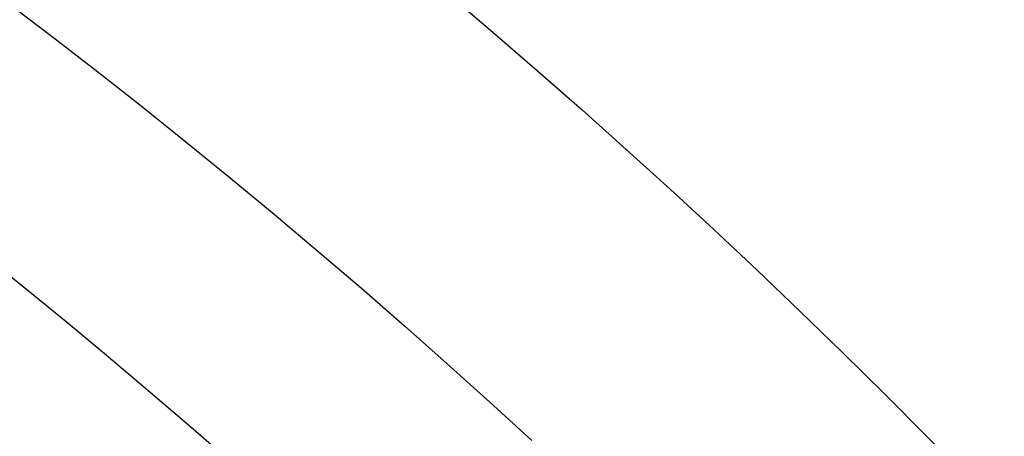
# Model space of a CAD drawing. Extents: x 16119 to 17321, y -6854 to -5812.
# Tile 40 of 68: x 16747.29 to 16753.64, y -6438.45 to -6435.76. Entities that reach past the tile are written whole.
import ezdxf

# ---------------------------------------------------------------- set-up
doc = ezdxf.new("R2010")
doc.units = 0
doc.layers.get('0').update_dxf_attribs({"linetype": 'CONTINUOUS'})
doc.layers.add('BLANCO_METALICO', color=7, linetype='CONTINUOUS')
doc.layers.add('COLOR', color=7, linetype='CONTINUOUS')

msp = doc.modelspace()

# ---------------------------------------------------------------- linework, layer by layer
at = {"extrusion": (-0.2249510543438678, -2.125442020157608e-14, 0.9743700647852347)}
msp.add_lwpolyline([(6436.038130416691, 16368.45963077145), (6435.524016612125, 16368.15204146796), (6435.01188904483, 16367.83970087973), (6434.50180909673, 16367.52262759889), (6433.99383796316, 16367.20084131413), (6433.488036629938, 16366.87436280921), (6432.984465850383, 16366.54321396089), (6432.48318612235, 16366.20741773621), (6431.984257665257, 16365.86699818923), (6431.487740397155, 16365.52198045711), (6430.993693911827, 16365.17239075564), (6430.502177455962, 16364.81825637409), (6430.013249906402, 16364.45960566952), (6429.52696974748, 16364.09646806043), (6429.043395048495, 16363.72887401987), (6428.562583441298, 16363.3568550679), (6428.084592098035, 16362.98044376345), (6427.609477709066, 16362.59967369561), (6427.137296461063, 16362.21457947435), (6426.668104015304, 16361.82519672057), (6426.201955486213, 16361.43156205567), (6425.7389054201, 16361.03371309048), (6425.279007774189, 16360.63168841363), (6424.822315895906, 16360.22552757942), (6424.368882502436, 16359.81527109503), (6423.918759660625, 16359.40096040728), (6423.471998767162, 16358.98263788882), (6423.028650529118, 16358.56034682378), (6422.588764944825, 16358.13413139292), (6422.152391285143, 16357.7040366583), (6421.71957807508, 16357.27010854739), (6421.29037307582, 16356.83239383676), (6420.86482326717, 16356.39094013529), (6420.442974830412, 16355.94579586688), (6420.024873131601, 16355.49701025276), (6419.610562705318, 16355.04463329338), (6419.200087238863, 16354.58871574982), (6418.793489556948, 16354.12930912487), (6418.390811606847, 16353.66646564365), (6417.992094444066, 16353.20023823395), (6417.597378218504, 16352.73068050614), (6417.206702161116, 16352.25784673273), (6416.82010457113, 16351.78179182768), (6416.437622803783, 16351.30257132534), (6416.059293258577, 16350.82024135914), (6415.685151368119, 16350.33485863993), (6415.31523158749, 16349.84648043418), (6414.949567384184, 16349.35516454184), (6414.588191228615, 16348.86096927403), (6414.231134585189, 16348.3639534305), (6413.878427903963, 16347.86417627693), (6413.530100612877, 16347.36169752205), (6413.186181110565, 16346.85657729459), (6412.846696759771, 16346.34887612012), (6412.51167388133, 16345.83865489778), (6412.181137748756, 16345.32597487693), (6411.855112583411, 16344.81089763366), (6411.53362155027, 16344.29348504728), (6411.216686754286, 16343.7737992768), (6410.90432923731, 16343.25190273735), (6410.59656897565, 16342.72785807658), (6410.293424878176, 16342.20172815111), (6409.994914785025, 16341.673576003), (6409.701055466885, 16341.14346483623), (6409.411862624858, 16340.61145799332), (6409.127350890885, 16340.07761893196), (6408.847533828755, 16339.54201120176), (6408.57242393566, 16339.00469842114), (6408.302032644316, 16338.46574425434), (6408.036370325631, 16337.92521238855), (6407.775446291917, 16337.38316651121), (6407.519268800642, 16336.83967028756), (6407.267845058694, 16336.29478733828), (6407.021181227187, 16335.74858121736), (6406.779282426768, 16335.20111539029), (6406.542152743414, 16334.65245321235), (6406.30979523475, 16334.10265790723), (6406.082211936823, 16333.55179254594), (6405.859403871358, 16332.99992002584), (6405.641371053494, 16332.4471030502), (6405.42811249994, 16331.89340410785), (6405.219626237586, 16331.33888545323), (6405.015909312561, 16330.78360908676), (6404.816957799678, 16330.22763673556), (6404.622766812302, 16329.67102983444), (6404.433330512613, 16329.11384950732), (6404.248642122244, 16328.556156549), (6404.068693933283, 16327.99801140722), (6403.89347731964, 16327.43947416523), (6403.722982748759, 16326.88060452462), (6403.557199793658, 16326.32146178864), (6403.396117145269, 16325.76210484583), (6403.239722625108, 16325.20259215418), (6403.088003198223, 16324.64298172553), (6402.940944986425, 16324.08333111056), (6402.79853328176, 16323.52369738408), (6402.660752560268, 16322.9641371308), (6402.527586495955, 16322.40470643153), (6402.399017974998, 16321.84546084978), (6402.275029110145, 16321.28645541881), (6402.155601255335, 16320.72774462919), (6402.040715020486, 16320.16938241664), (6401.930350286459, 16319.61142215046), (6401.824486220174, 16319.05391662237), (6401.723101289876, 16318.49691803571), (6401.626173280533, 16317.94047799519), (6401.533679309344, 16317.38464749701), (6401.445595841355, 16316.82947691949), (6401.361898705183, 16316.27501601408), (6401.282563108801, 16315.7213138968), (6401.207563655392, 16315.16841904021), (6401.136874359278, 16314.61637926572), (6401.07046866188, 16314.06524173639), (6401.008319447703, 16313.51505295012), (6400.950399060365, 16312.96585873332), (6400.896679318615, 16312.41770423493), (6400.847131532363, 16311.87063392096), (6400.801726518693, 16311.32469156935), (6400.76043461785, 16310.77992026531), (6400.723225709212, 16310.236362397), (6400.690069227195, 16309.69405965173), (6400.66093417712, 16309.15305301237), (6400.635789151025, 16308.61338275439), (6400.614602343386, 16308.07508844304), (6400.597341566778, 16307.53820893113), (6400.583974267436, 16307.00278235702), (6400.574467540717, 16306.46884614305), (6400.568788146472, 16305.93643699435), (6400.566902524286, 16305.40559089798), (6400.568654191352, 16304.89394761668), (6400.573929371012, 16304.38085096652), (6400.582758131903, 16303.86633313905), (6400.595170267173, 16303.35042694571), (6400.611195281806, 16302.83316581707), (6400.63086237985, 16302.31458380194), (6400.654200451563, 16301.79471556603), (6400.681238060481, 16301.27359639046), (6400.712003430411, 16300.75126216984), (6400.746524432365, 16300.22774941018), (6400.784828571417, 16299.70309522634), (6400.826942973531, 16299.17733733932), (6400.872894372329, 16298.65051407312), (6400.922709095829, 16298.12266435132), (6400.97641305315, 16297.59382769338), (6401.034031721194, 16297.06404421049), (6401.09559013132, 16296.53335460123), (6401.16111285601, 16296.0018001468), (6401.230623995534, 16295.46942270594), (6401.304147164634, 16294.9362647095), (6401.381705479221, 16294.4023691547), (6401.463321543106, 16293.86777959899), (6401.549017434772, 16293.33254015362), (6401.638814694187, 16292.79669547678), (6401.732734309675, 16292.2602907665), (6401.830796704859, 16291.72337175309), (6401.933021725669, 16291.18598469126), (6402.039428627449, 16290.64817635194), (6402.150036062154, 16290.10999401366), (6402.264862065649, 16289.57148545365), (6402.383924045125, 16289.0326989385), (6402.507238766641, 16288.49368321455), (6402.634822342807, 16287.95448749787), (6402.766690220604, 16287.41516146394), (6402.902857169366, 16286.87575523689), (6403.043337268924, 16286.3363193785), (6403.188143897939, 16285.79690487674), (6403.3372897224, 16285.25756313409), (6403.490786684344, 16284.71834595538), (6403.648645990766, 16284.17930553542), (6403.810878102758, 16283.6404944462), (6403.977492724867, 16283.10196562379), (6404.148498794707, 16282.56377235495), (6404.323904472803, 16282.02596826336), (6404.503717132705, 16281.48860729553), (6404.68794335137, 16280.9517437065), (6404.876588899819, 16280.41543204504), (6405.069658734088, 16279.87972713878), (6405.267156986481, 16279.34468407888), (6405.469086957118, 16278.81035820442), (6405.675451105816, 16278.27680508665), (6405.886251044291, 16277.7440805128), (6406.101487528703, 16277.21224046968), (6406.321160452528, 16276.6813411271), (6406.545268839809, 16276.15143882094), (6406.773810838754, 16275.62259003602), (6407.006783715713, 16275.09485138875), (6407.244183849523, 16274.56827960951), (6407.486006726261, 16274.04293152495), (6407.732246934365, 16273.51886403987), (6407.982898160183, 16272.99613411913), (6408.237953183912, 16272.47479876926), (6408.497403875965, 16271.95491501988), (6408.761241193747, 16271.43653990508), (6409.029455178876, 16270.91973044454), (6409.302034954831, 16270.40454362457), (6409.578968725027, 16269.891036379), (6409.860243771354, 16269.37926557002), (6410.145846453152, 16268.8692879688), (6410.435762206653, 16268.3611602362), (6410.729975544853, 16267.85493890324), (6411.028470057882, 16267.35068035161), (6411.331228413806, 16266.84844079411), (6411.638232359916, 16266.34827625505), (6411.949462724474, 16265.85024255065), (6412.264899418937, 16265.35439526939), (6412.584521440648, 16264.86078975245), (6412.908306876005, 16264.36948107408), (6413.236232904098, 16263.88052402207), (6413.568275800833, 16263.39397307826), (6413.904410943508, 16262.90988239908), (6414.244612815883, 16262.42830579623), (6414.58885501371, 16261.9492967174), (6414.937110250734, 16261.47290822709), (6415.289350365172, 16260.99919298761), (6415.64554632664, 16260.52820324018), (6416.005668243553, 16260.05999078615), (6416.369685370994, 16259.59460696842), (6416.737566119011, 16259.13210265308), (6417.109278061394, 16258.67252821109), (6417.484787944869, 16258.21593350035), (6417.86406169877, 16257.76236784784), (6418.247064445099, 16257.31188003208), (6418.633760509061, 16256.86451826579), (6419.024113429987, 16256.42033017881), (6419.418085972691, 16255.9793628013), (6419.815640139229, 16255.54166254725), (6420.216737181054, 16255.10727519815), (6420.621337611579, 16254.67624588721), (6421.029401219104, 16254.24861908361), (6421.44088708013, 16253.82443857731), (6421.855753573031, 16253.40374746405), (6422.273958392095, 16252.98658813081), (6422.695458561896, 16252.57300224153), (6423.120210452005, 16252.16303072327), (6423.54816979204, 16251.75671375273), (6423.979291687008, 16251.35409074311), (6424.413530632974, 16250.9552003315), (6424.850840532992, 16250.56008036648), (6425.291174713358, 16250.16876789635), (6425.734485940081, 16249.7812991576), (6426.18072643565, 16249.39770956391), (6426.629847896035, 16249.01803369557), (6427.081801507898, 16248.64230528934), (6427.536537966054, 16248.27055722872), (6427.994007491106, 16247.90282153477), (6428.454159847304, 16247.53912935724), (6428.91694436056, 16247.17951096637), (6429.382309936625, 16246.82399574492), (6429.850205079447, 16246.47261218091), (6430.320577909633, 16246.12538786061), (6430.793376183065, 16245.78234946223), (6431.2685473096, 16245.44352274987), (6431.746038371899, 16245.1089325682), (6432.225796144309, 16244.77860283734), (6432.707767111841, 16244.4525565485), (6433.191897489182, 16244.1308157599), (6433.678133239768, 16243.8134015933)], dxfattribs=at)
msp.add_lwpolyline([(16747.19426676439, -6435.638741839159), (16747.48792698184, -6435.862203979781), (16747.77972189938, -6436.088074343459), (16748.0696286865, -6436.316344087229), (16748.35762451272, -6436.547004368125), (16748.64368654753, -6436.780046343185), (16748.92779196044, -6437.015461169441), (16749.20991792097, -6437.253240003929), (16749.49004159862, -6437.493374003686), (16749.76814016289, -6437.735854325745), (16750.04419078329, -6437.980672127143), (16750.31817062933, -6438.227818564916), (16750.59005687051, -6438.477284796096)])
at = {"extrusion": (0.1124755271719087, 0.1948133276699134, 0.9743700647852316)}
msp.add_lwpolyline([(-17751.20030889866, -2732.071003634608), (-17751.71085849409, -2731.762035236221), (-17752.21940430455, -2731.448370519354), (-17752.72588590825, -2731.130028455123), (-17753.23024307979, -2730.807029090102), (-17753.73241581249, -2730.479393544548), (-17754.23234434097, -2730.147144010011), (-17754.72996916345, -2729.810303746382), (-17755.22523106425, -2729.468897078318), (-17755.71807113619, -2729.122949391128), (-17756.20843080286, -2728.772487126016), (-17756.69625184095, -2728.417537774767), (-17757.18147640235, -2728.058129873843), (-17757.66404703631, -2727.694292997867), (-17758.14390671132, -2727.326057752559), (-17758.62099883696, -2726.953455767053), (-17759.09526728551, -2726.576519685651), (-17759.56665641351, -2726.195283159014), (-17760.03511108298, -2725.80978083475), (-17760.50057668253, -2725.420048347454), (-17760.96299914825, -2725.026122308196), (-17761.42232498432, -2724.62804029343), (-17761.87850128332, -2724.225840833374), (-17762.33147574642, -2723.81956339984), (-17762.78119670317, -2723.409248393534), (-17763.22761313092, -2722.994937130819), (-17763.6706746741, -2722.57667182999), (-17764.11033166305, -2722.154495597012), (-17764.54653513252, -2721.728452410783), (-17764.97923683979, -2721.298587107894), (-17765.40838928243, -2720.864945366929), (-17765.83394571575, -2720.427573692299), (-17766.25586016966, -2719.986519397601), (-17766.6740874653, -2719.541830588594), (-17767.08858323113, -2719.09355614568), (-17767.49930391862, -2718.641745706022), (-17767.90620681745, -2718.186449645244), (-17768.30925007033, -2717.727719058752), (-17768.70839268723, -2717.26560574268), (-17769.10359455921, -2716.800162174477), (-17769.49481647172, -2716.331441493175), (-17769.8820201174, -2715.859497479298), (-17770.26516810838, -2715.384384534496), (-17770.64422398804, -2714.906157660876), (-17771.01915224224, -2714.424872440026), (-17771.38991831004, -2713.940585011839), (-17771.75648859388, -2713.453352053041), (-17772.11883046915, -2712.963230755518), (-17772.47691229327, -2712.470278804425), (-17772.83070341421, -2711.974554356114), (-17773.18017417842, -2711.476116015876), (-17773.52529593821, -2710.975022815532), (-17773.86604105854, -2710.471334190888), (-17774.20238292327, -2709.965109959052), (-17774.53429594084, -2709.456410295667), (-17774.86175554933, -2708.945295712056), (-17775.18473822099, -2708.43182703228), (-17775.50322146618, -2707.916065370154), (-17775.81718383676, -2707.398072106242), (-17776.1266049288, -2706.877908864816), (-17776.43146538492, -2706.355637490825), (-17776.73174689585, -2705.83132002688), (-17777.02743220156, -2705.305018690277), (-17777.31850509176, -2704.776795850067), (-17777.60495040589, -2704.246714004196), (-17777.8867540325, -2703.714835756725), (-17778.16390290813, -2703.181223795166), (-17778.43638501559, -2702.645940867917), (-17778.70418938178, -2702.109049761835), (-17778.96730607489, -2701.57061327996), (-17779.22572620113, -2701.030694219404), (-17779.47944190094, -2700.489355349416), (-17779.72844634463, -2699.946659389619), (-17779.97273372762, -2699.402668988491), (-17780.21229926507, -2698.857446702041), (-17780.44713918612, -2698.311054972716), (-17780.67725072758, -2697.763556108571), (-17780.90263212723, -2697.21501226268), (-17781.12328261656, -2696.665485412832), (-17781.33920241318, -2696.115037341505), (-17781.55039271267, -2695.563729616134), (-17781.75685568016, -2695.011623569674), (-17781.95859444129, -2694.458780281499), (-17782.15561307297, -2693.905260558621), (-17782.34791659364, -2693.351124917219), (-17782.53551095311, -2692.796433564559), (-17782.7184030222, -2692.241246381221), (-17782.89660058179, -2691.685622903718), (-17783.07011231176, -2691.129622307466), (-17783.23894777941, -2690.573303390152), (-17783.40311742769, -2690.016724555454), (-17783.56263256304, -2689.459943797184), (-17783.71750534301, -2688.903018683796), (-17783.86774876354, -2688.346006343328), (-17784.01337664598, -2687.788963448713), (-17784.15440362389, -2687.231946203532), (-17784.29084512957, -2686.675010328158), (-17784.4227173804, -2686.118211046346), (-17784.55003736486, -2685.561603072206), (-17784.67282282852, -2685.005240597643), (-17784.79109225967, -2684.449177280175), (-17784.90486487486, -2683.893466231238), (-17785.0141606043, -2683.338160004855), (-17785.119000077, -2682.783310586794), (-17785.21940460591, -2682.228969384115), (-17785.31539617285, -2681.675187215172), (-17785.40699741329, -2681.122014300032), (-17785.49423160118, -2680.569500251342), (-17785.57712263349, -2680.017694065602), (-17785.65569501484, -2679.466644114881), (-17785.72997384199, -2678.916398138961), (-17785.79998478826, -2678.367003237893), (-17785.86575408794, -2677.81850586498), (-17785.9273085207, -2677.270951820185), (-17785.9846753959, -2676.724386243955), (-17786.03788253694, -2676.178853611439), (-17786.08695826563, -2675.634397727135), (-17786.13193138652, -2675.091061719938), (-17786.17283117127, -2674.54888803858), (-17786.20968734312, -2674.007918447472), (-17786.24253006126, -2673.468194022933), (-17786.2713899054, -2672.929755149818), (-17786.2962978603, -2672.392641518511), (-17786.31728530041, -2671.856892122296), (-17786.3343839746, -2671.322545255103), (-17786.34762599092, -2670.789638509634), (-17786.35704380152, -2670.258208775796), (-17786.36267018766, -2669.728292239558), (-17786.36453824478, -2669.199924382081), (-17786.36273902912, -2668.681383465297), (-17786.35732037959, -2668.161350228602), (-17786.3482510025, -2667.639858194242), (-17786.33549989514, -2667.116941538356), (-17786.31903635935, -2666.592635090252), (-17786.29883001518, -2666.066974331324), (-17786.27485081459, -2665.539995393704), (-17786.24706905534, -2665.011735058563), (-17786.2154553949, -2664.482230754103), (-17786.1799808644, -2663.95152055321), (-17786.14061688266, -2663.419643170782), (-17786.09733527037, -2662.886637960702), (-17786.05010826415, -2662.352544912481), (-17785.9989085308, -2661.817404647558), (-17785.94370918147, -2661.281258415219), (-17785.88448378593, -2660.744148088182), (-17785.82120638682, -2660.206116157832), (-17785.75385151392, -2659.667205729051), (-17785.68239419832, -2659.127460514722), (-17785.60680998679, -2658.586924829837), (-17785.52707495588, -2658.045643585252), (-17785.44316572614, -2657.503662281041), (-17785.35505947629, -2656.961026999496), (-17785.2627339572, -2656.417784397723), (-17785.16616750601, -2655.87398169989), (-17785.06533906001, -2655.329666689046), (-17784.96022817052, -2654.784887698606), (-17784.85081501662, -2654.239693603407), (-17784.73708041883, -2653.694133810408), (-17784.61900585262, -2653.148258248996), (-17784.49657346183, -2652.6021173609), (-17784.3697660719, -2652.055762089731), (-17784.23856720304, -2651.509243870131), (-17784.10296108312, -2650.96261461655), (-17783.96293266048, -2650.415926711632), (-17783.81846761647, -2649.869232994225), (-17783.66955237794, -2649.322586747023), (-17783.51617412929, -2648.776041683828), (-17783.35832082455, -2648.229651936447), (-17783.19598119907, -2647.683472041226), (-17783.02914478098, -2647.137556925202), (-17782.85780190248, -2646.591961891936), (-17782.68194371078, -2646.04674260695), (-17782.50156217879, -2645.501955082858), (-17782.31665011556, -2644.95765566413), (-17782.12720117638, -2644.413901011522), (-17781.93320987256, -2643.870748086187), (-17781.73467158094, -2643.328254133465), (-17781.53158255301, -2642.786476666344), (-17781.32393992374, -2642.245473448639), (-17781.11174172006, -2641.705302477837), (-17780.89498686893, -2641.166021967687), (-17780.67367520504, -2640.627690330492), (-17780.44780747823, -2640.090366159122), (-17780.21738536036, -2639.55410820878), (-17779.98241145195, -2639.018975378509), (-17779.74288928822, -2638.485026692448), (-17779.49882334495, -2637.952321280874), (-17779.25021904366, -2637.420918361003), (-17778.99708275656, -2636.890877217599), (-17778.73942181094, -2636.36225718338), (-17778.47724449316, -2635.835117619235), (-17778.21056005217, -2635.309517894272), (-17777.93937870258, -2634.785517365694), (-17777.66371162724, -2634.26317535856), (-17777.38357097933, -2633.742551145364), (-17777.09896988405, -2633.223703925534), (-17776.80992243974, -2632.7066928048), (-17776.5164437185, -2632.191576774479), (-17776.21854976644, -2631.678414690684), (-17775.91625760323, -2631.167265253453), (-17775.60958522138, -2630.658186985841), (-17775.29855158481, -2630.151238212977), (-17774.98317662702, -2629.646477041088), (-17774.66348124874, -2629.143961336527), (-17774.33948731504, -2628.643748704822), (-17774.01121765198, -2628.145896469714), (-17773.67869604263, -2627.650461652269), (-17773.34194722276, -2627.157500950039), (-17773.00099687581, -2626.667070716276), (-17772.65587162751, -2626.179226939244), (-17772.30659903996, -2625.694025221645), (-17771.95320760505, -2625.211520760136), (-17771.59572673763, -2624.731768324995), (-17771.23418676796, -2624.254822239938), (-17770.86861893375, -2623.780736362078), (-17770.49905537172, -2623.309564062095), (-17770.12552910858, -2622.841358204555), (-17769.74807405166, -2622.376171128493), (-17769.36672497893, -2621.914054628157), (-17768.98151752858, -2621.455059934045), (-17768.59248818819, -2620.999237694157), (-17768.19967428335, -2620.546637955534), (-17767.80311396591, -2620.097310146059), (-17767.40284620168, -2619.651303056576), (-17766.99891075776, -2619.208664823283), (-17766.59134818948, -2618.769442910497), (-17766.18019982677, -2618.333684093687), (-17765.7655077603, -2617.90143444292), (-17765.34731482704, -2617.472739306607), (-17764.9256645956, -2617.047643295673), (-17764.50060135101, -2616.62619026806), (-17764.07217007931, -2616.208423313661), (-17763.64041645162, -2615.794384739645), (-17763.20538680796, -2615.384116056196), (-17762.7671281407, -2614.977657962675), (-17762.3256880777, -2614.575050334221), (-17761.88111486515, -2614.176332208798), (-17761.43345735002, -2613.781541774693), (-17760.98276496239, -2613.390716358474), (-17760.52908769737, -2613.003892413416), (-17760.07247609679, -2612.6211055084), (-17759.61298123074, -2612.242390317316), (-17759.15065467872, -2611.867780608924), (-17758.68554851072, -2611.497309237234), (-17758.21771526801, -2611.131008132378), (-17757.74720794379, -2610.768908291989), (-17757.27407996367, -2610.411039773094), (-17756.79838516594, -2610.05743168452), (-17756.32017778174, -2609.708112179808), (-17755.83951241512, -2609.363108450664), (-17755.35644402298, -2609.022446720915), (-17754.87102789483, -2608.686152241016), (-17754.38331963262, -2608.354249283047), (-17753.89337513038, -2608.026761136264), (-17753.40125055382, -2607.703710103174), (-17752.90700231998, -2607.385117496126), (-17752.41068707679, -2607.071003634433)], dxfattribs=at)
at = {"extrusion": (0, 0, -1)}
for centre, radius, start, end in [((-16719.67974614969, -6471.509358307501, -89.37470231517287), 70.9424557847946, 329.9999999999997, 149.9999999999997), ((-16719.67974614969, -6471.509358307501, -46.50000292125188), 70.9424557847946, 329.9999999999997, 149.9999999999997), ((-16719.67974614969, -6471.509358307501, -88.12500292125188), 52.0912327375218, 329.9999999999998, 149.9999999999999), ((-16719.67974614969, -6471.509358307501, -62.12500292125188), 47.0345567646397, 330.0000000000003, 150.0000000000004), ((-16719.67974614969, -6471.509358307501, -89.37470231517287), 70.94245578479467, 149.9999999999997, 329.9999999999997), ((-16719.67974614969, -6471.509358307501, -46.50000292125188), 70.94245578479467, 149.9999999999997, 329.9999999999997)]:
    msp.add_arc(centre, radius, start, end, dxfattribs=at)
for centre, radius, start, end in [((16719.67974614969, -6471.509358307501, 89.37470231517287), 73.2424557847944, 30.00000000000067, 210.0000000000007), ((16719.67974614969, -6471.509358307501, 46.50000292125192), 71.7424557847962, 52.49999999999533, 187.5000000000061), ((16719.67974619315, -6471.509358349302, 88.63012703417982), 71.44457953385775, 30.00000004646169, 209.9999999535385), ((16719.67974614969, -6471.509358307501, 89.05580518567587), 71.21139006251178, 29.99999999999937, 209.9999999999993), ((16719.67974614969, -6471.509358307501, 67.93735261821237), 70.94245578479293, 29.99999999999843, 73.72660024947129), ((16719.67974614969, -6471.509358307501, 67.12500292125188), 53.58193971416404, 30.00000000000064, 210.0000000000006), ((16719.67974614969, -6471.509358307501, 65.62055118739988), 53.58193971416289, 29.99999999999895, 209.9999999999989), ((16719.67974614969, -6471.509358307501, 67.12500292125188), 52.09123273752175, 30.00000000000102, 210.000000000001), ((16719.67974614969, -6471.509358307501, 77.62500292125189), 52.09123273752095, 29.99999999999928, 209.9999999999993), ((16719.67974614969, -6471.509358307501, 105.1250029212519), 43.8181587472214, 29.99999999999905, 209.999999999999), ((16719.67974614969, -6471.509358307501, 52.53957701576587), 42.50584972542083, 30.00000000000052, 210.0000000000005), ((16719.67974614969, -6471.509358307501, 89.37470231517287), 73.2424557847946, 210.0000000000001, 30.00000000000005), ((16719.67974613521, -6471.509358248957, 88.63012703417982), 71.44457953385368, 210.0000000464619, 29.99999995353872), ((16719.67974614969, -6471.509358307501, 89.05580518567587), 71.21139006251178, 209.9999999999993, 29.99999999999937)]:
    msp.add_arc(centre, radius, start, end)
at = {"extrusion": (0.2249510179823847, -2.367620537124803e-08, -0.9743700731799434)}
msp.add_arc((-6471.855618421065, 16306.97519644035, 3696.608097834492), 56.00000007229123, 27.61352075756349, 57.607628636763, dxfattribs=at)
at = {"extrusion": (-0.2249511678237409, -6.972095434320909e-08, 0.9743700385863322)}
msp.add_arc((6471.862560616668, 16306.97200979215, -3697.55556017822), 56.00000007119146, 122.3923481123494, 152.386460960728, dxfattribs=at)
at = {"layer": 'BLANCO_METALICO', "extrusion": (0, 0, -1)}
for centre, radius, start, end in [((-16719.67948292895, -6471.509358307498, -171.6470783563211), 99.0999999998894, 359.9999999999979, 180.0000000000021), ((-16719.67948292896, -6471.509358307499, -170.0309014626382), 98.69999999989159, 359.9999999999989, 180.0000000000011), ((-16719.67948292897, -6471.509358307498, -168.5309014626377), 98.6999999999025, 359.9999999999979, 180.0000000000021), ((-16719.67948292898, -6471.509358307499, -168.0309014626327), 98.19999999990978, 359.9999999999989, 180.0000000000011), ((-16719.67948292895, -6471.509358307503, -171.6470783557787), 99.49999999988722, 1.047441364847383e-12, 179.9999999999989), ((-16719.67948292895, -6471.509358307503, -170.8389899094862), 99.49999999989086, 1.047441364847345e-12, 179.9999999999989), ((-16719.67948292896, -6471.509358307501, -169.2809014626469), 99.49999999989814, 0, 180), ((-16719.67948292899, -6471.509358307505, -167.2309014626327), 98.19999999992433, 2.122615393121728e-12, 179.9999999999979)]:
    msp.add_arc(centre, radius, start, end, dxfattribs=at)
at = {"layer": 'BLANCO_METALICO'}
for centre, radius, start, end in [((16719.67948292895, -6471.509358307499, 170.030901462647), 99.49999999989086, 359.9999999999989, 180.0000000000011), ((16719.67948292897, -6471.509358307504, 168.5309014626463), 99.49999999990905, 1.57116204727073e-12, 179.9999999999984), ((16719.67948292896, -6471.509358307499, 171.6470783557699), 98.69999999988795, 359.9999999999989, 180.0000000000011), ((16719.67948292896, -6471.509358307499, 170.8389899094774), 98.69999999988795, 359.9999999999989, 180.0000000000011)]:
    msp.add_arc(centre, radius, start, end, dxfattribs=at)
at = {"layer": 'COLOR', "extrusion": (0, 0, -1)}
for centre, radius, start, end in [((-16719.67975328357, -6471.509375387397, 10.54089386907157), 152.392098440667, 333.3815781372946, 153.3815781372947), ((-16719.67975328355, -6471.509375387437, -22.44590218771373), 75.00000000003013, 63.38157813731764, 153.3815781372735), ((-16719.67975328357, -6471.509375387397, -18.68835025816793), 83.81579491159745, 333.3815781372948, 153.3815781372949), ((-16719.67975328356, -6471.509375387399, -43.50000292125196), 72.9999999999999, 63.38157813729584, 243.3815781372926), ((-16719.67975328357, -6471.509375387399, -33.3991820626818), 73.00000000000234, 63.38157813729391, 243.3815781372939), ((-16719.67975328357, -6471.509375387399, -43.50000292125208), 75.0000000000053, 63.38157813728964, 243.381578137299), ((-16719.67975328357, -6471.509375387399, -32.97295255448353), 75.00000000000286, 63.38157813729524, 243.3815781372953), ((-16719.67975328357, -6471.509375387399, -43.50000292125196), 73.00000000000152, 63.38157813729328, 243.3815781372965), ((-16719.67975328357, -6471.509375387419, -26.2000005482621), 61.09154780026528, 333.3815781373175, 153.3815781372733), ((-16719.67975328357, -6471.509375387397, 10.54089386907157), 152.3920984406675, 153.3815781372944, 333.3815781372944), ((-16719.68785563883, -6471.505332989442, -28.2000005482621), 59.50000000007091, 333.3815781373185, 153.3815781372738), ((-16719.68785563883, -6471.505332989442, -26.2000005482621), 59.50000000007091, 333.3815781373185, 153.3815781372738), ((-16719.68785563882, -6471.50533298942, -27.2000005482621), 59.5000000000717, 333.3815781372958, 153.3815781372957), ((-16719.67975328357, -6471.509375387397, -43.50000292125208), 75.0000000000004, 243.3815781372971, 63.38157813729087), ((-16719.67975328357, -6471.509375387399, -32.97295255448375), 74.99999999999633, 243.3815781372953, 63.38157813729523), ((-16719.67975328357, -6471.509375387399, -33.39918206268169), 72.99999999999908, 243.3815781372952, 63.38157813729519), ((-16719.67975328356, -6471.509375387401, -43.50000292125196), 72.9999999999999, 243.3815781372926, 63.38157813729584), ((-16719.67975328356, -6471.509375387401, -43.50000292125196), 72.9999999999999, 243.3815781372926, 63.38157813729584), ((-16719.68785563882, -6471.505332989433, -38.60000054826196), 35.0000000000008, 333.3815781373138, 153.3815781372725), ((-16719.67975328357, -6471.509375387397, -18.68835025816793), 83.81579491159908, 153.3815781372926, 333.3815781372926)]:
    msp.add_arc(centre, radius, start, end, dxfattribs=at)
at = {"layer": 'COLOR'}
for centre, radius, start, end in [((16719.67975328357, -6471.509375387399, -35.79999945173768), 153, 26.61842186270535, 206.618421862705), ((16719.67975328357, -6471.509375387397, -11.46081713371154), 152.9999999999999, 26.61842186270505, 206.6184218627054), ((16719.67975328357, -6471.509375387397, -23.63040829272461), 153.0000000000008, 26.61842186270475, 206.6184218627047), ((16719.67975328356, -6471.509375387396, -10.90949982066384), 152.8342956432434, 26.61842186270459, 206.6184218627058), ((16719.67975328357, -6471.509375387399, -35.79999945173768), 150, 26.61842186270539, 206.618421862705), ((16719.67975328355, -6471.509375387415, 23.2983612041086), 73.00000000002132, 28.21016307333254, 70.02156144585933), ((16719.67975328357, -6471.509375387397, -11.46081713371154), 153, 206.6184218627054, 26.61842186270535), ((16719.67975328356, -6471.509375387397, -35.79999945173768), 153, 206.6184218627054, 26.61842186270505), ((16719.67975328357, -6471.509375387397, -23.63040829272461), 153.0000000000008, 206.618421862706, 26.61842186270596), ((16719.67975328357, -6471.509375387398, -10.90949982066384), 152.8342956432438, 206.6184218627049, 26.6184218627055), ((16719.67975328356, -6471.509375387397, -35.79999945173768), 150, 206.6184218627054, 26.61842186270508), ((16719.67975328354, -6471.509375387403, 30.30000054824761), 61.50000000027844, 28.45218492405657, 69.77876072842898), ((16719.6797532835, -6471.509375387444, 28.20000054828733), 61.50000000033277, 28.45218492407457, 69.77876072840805), ((16719.67975328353, -6471.509375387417, 29.2500005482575), 61.50000000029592, 28.45218492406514, 69.77876072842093), ((16719.68785563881, -6471.505332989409, 30.300000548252), 34.99999999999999, 26.61842186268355, 206.6184218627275), ((16719.68785563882, -6471.50533298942, 34.45000054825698), 35.0000000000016, 26.61842186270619, 206.6184218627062), ((16719.6797532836, -6471.50937538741, 22.44590218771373), 74.99999999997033, 296.618421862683, 26.61842186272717)]:
    msp.add_arc(centre, radius, start, end, dxfattribs=at)

doc.saveas('drawing.dxf')
